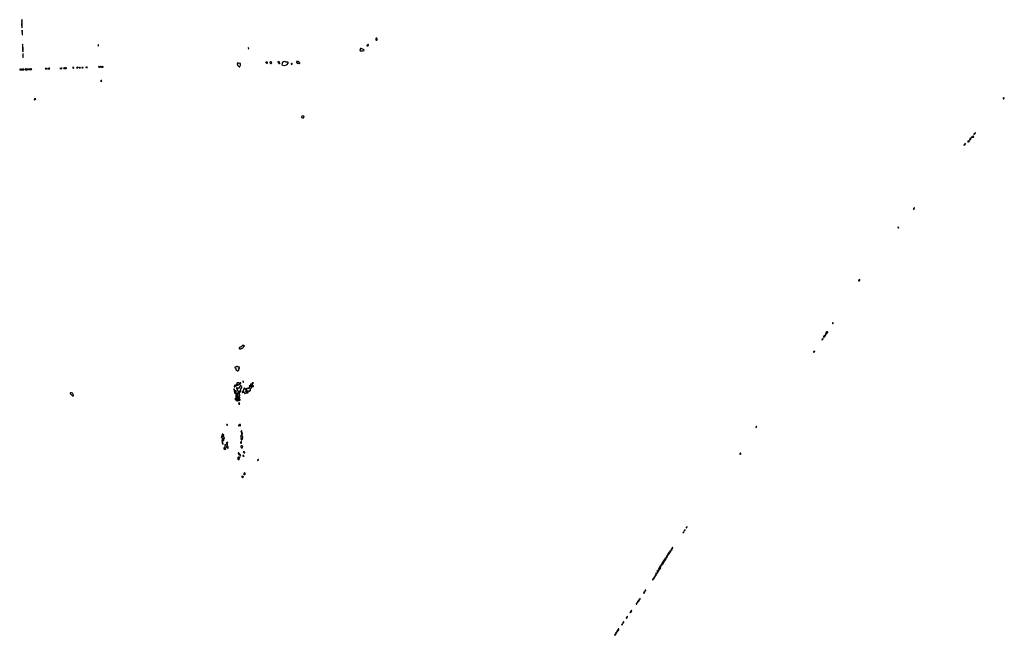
# Model space of a CAD drawing. Extents: x 2551545 to 2886624, y 315747 to 489036.
# Tile 109 of 119: x 2722679 to 2791792, y 358954 to 402152. Entities that reach past the tile are written whole.
import ezdxf

# ---------------------------------------------------------------- set-up
doc = ezdxf.new("R2010")
doc.units = 0

msp = doc.modelspace()

# ---------------------------------------------------------------- linework, layer by layer
at = {"layer": '0CON10XD'}
for points in [[(2722845, 401583), (2722852, 401605), (2722864, 401745), (2722859, 401825), (2722846, 401864), (2722852, 401885), (2722843, 401955), (2722842, 402045), (2722857, 402095), (2722845, 402138), (2722835, 402152), (2722814, 402115), (2722823, 402065), (2722814, 402035), (2722827, 402005), (2722824, 401945), (2722814, 401915), (2722837, 401873), (2722813, 401845), (2722809, 401825), (2722816, 401766), (2722834, 401715), (2722830, 401685), (2722837, 401665), (2722825, 401638), (2722821, 401605), (2722825, 401594), (2722845, 401583)], [(2722865, 401093), (2722869, 401215), (2722860, 401255), (2722864, 401276), (2722857, 401345), (2722864, 401394), (2722855, 401410), (2722845, 401390), (2722843, 401325), (2722831, 401295), (2722854, 401255), (2722854, 401176), (2722848, 401135), (2722854, 401095), (2722865, 401093)], [(2747705, 400716), (2747745, 400723), (2747765, 400732), (2747779, 400751), (2747780, 400805), (2747751, 400855), (2747735, 400864), (2747715, 400866), (2747693, 400857), (2747687, 400843), (2747682, 400745), (2747685, 400734), (2747705, 400716)], [(2722895, 400340), (2722898, 400415), (2722885, 400442), (2722881, 400355), (2722885, 400344), (2722895, 400340)], [(2722905, 400040), (2722913, 400135), (2722902, 400215), (2722908, 400262), (2722895, 400300), (2722886, 400265), (2722893, 400215), (2722884, 400166), (2722894, 400045), (2722905, 400040)], [(2728195, 400290), (2728196, 400315), (2728208, 400345), (2728205, 400380), (2728195, 400408), (2728188, 400375), (2728195, 400290)], [(2738745, 400107), (2738754, 400116), (2738750, 400165), (2738735, 400210), (2738727, 400185), (2738735, 400122), (2738745, 400107)], [(2747115, 400313), (2747157, 400333), (2747169, 400355), (2747162, 400385), (2747145, 400402), (2747125, 400410), (2747110, 400405), (2747052, 400335), (2747053, 400325), (2747068, 400315), (2747115, 400313)], [(2722905, 399890), (2722915, 399920), (2722917, 399975), (2722905, 400020), (2722895, 400023), (2722882, 399995), (2722884, 399975), (2722899, 399945), (2722905, 399890)], [(2722915, 399508), (2722928, 399535), (2722929, 399605), (2722924, 399725), (2722915, 399768), (2722904, 399755), (2722903, 399715), (2722893, 399695), (2722901, 399665), (2722899, 399635), (2722908, 399605), (2722895, 399570), (2722915, 399508)], [(2746825, 399964), (2746845, 399976), (2746856, 400005), (2746807, 400065), (2746732, 400082), (2746645, 400136), (2746625, 400134), (2746608, 400122), (2746551, 399995), (2746557, 399985), (2746575, 399978), (2746705, 399976), (2746745, 399968), (2746785, 399981), (2746825, 399964)], [(2726455, 398761), (2726474, 398775), (2726458, 398808), (2726435, 398822), (2726412, 398818), (2726405, 398805), (2726405, 398775), (2726432, 398762), (2726455, 398761)], [(2726755, 398772), (2726769, 398781), (2726775, 398795), (2726768, 398818), (2726755, 398825), (2726711, 398809), (2726695, 398790), (2726669, 398785), (2726674, 398775), (2726685, 398772), (2726755, 398772)], [(2726903, 398767), (2726925, 398772), (2726938, 398785), (2726935, 398790), (2726905, 398800), (2726885, 398822), (2726869, 398821), (2726855, 398805), (2726851, 398785), (2726865, 398771), (2726903, 398767)], [(2727114, 398776), (2727135, 398782), (2727142, 398785), (2727123, 398795), (2727095, 398803), (2727053, 398807), (2727043, 398795), (2727049, 398785), (2727065, 398779), (2727114, 398776)], [(2727391, 398791), (2727415, 398791), (2727431, 398805), (2727415, 398828), (2727395, 398841), (2727365, 398817), (2727345, 398832), (2727335, 398831), (2727323, 398815), (2727324, 398804), (2727335, 398797), (2727355, 398799), (2727365, 398810), (2727391, 398791)], [(2728232, 398812), (2728285, 398814), (2728355, 398834), (2728425, 398818), (2728518, 398822), (2728535, 398825), (2728545, 398835), (2728520, 398870), (2728505, 398878), (2728494, 398876), (2728468, 398852), (2728455, 398848), (2728415, 398852), (2728385, 398873), (2728342, 398868), (2728311, 398849), (2728295, 398846), (2728255, 398872), (2728242, 398868), (2728202, 398825), (2728232, 398812)], [(2738105, 398840), (2738120, 398855), (2738120, 398865), (2738170, 398955), (2738170, 399055), (2738178, 399078), (2738165, 399090), (2738125, 399082), (2738055, 399108), (2737980, 399115), (2737943, 399057), (2737940, 399025), (2737960, 399005), (2737973, 398973), (2738015, 398920), (2738095, 398840), (2738105, 398840)], [(2740045, 399082), (2740059, 399091), (2740066, 399105), (2740067, 399157), (2740061, 399181), (2740035, 399191), (2739976, 399184), (2739968, 399175), (2739966, 399155), (2739975, 399115), (2740005, 399093), (2740045, 399082)], [(2740325, 399083), (2740363, 399107), (2740372, 399125), (2740353, 399183), (2740325, 399194), (2740285, 399197), (2740237, 399183), (2740232, 399175), (2740234, 399145), (2740254, 399094), (2740275, 399083), (2740325, 399083)], [(2740915, 399060), (2740932, 399085), (2740933, 399105), (2740924, 399145), (2740909, 399169), (2740888, 399188), (2740855, 399200), (2740800, 399195), (2740800, 399175), (2740820, 399155), (2740835, 399120), (2740875, 399080), (2740885, 399080), (2740915, 399060)], [(2741285, 398944), (2741414, 398986), (2741445, 399002), (2741517, 399105), (2741532, 399155), (2741530, 399165), (2741495, 399177), (2741367, 399173), (2741335, 399199), (2741265, 399209), (2741185, 399202), (2741157, 399185), (2741093, 399085), (2741102, 399045), (2741090, 399005), (2741092, 398985), (2741125, 398970), (2741285, 398944)], [(2741745, 399022), (2741785, 399023), (2741805, 399030), (2741812, 399045), (2741795, 399072), (2741763, 399087), (2741738, 399065), (2741733, 399033), (2741745, 399022)], [(2742305, 399074), (2742325, 399074), (2742353, 399105), (2742350, 399125), (2742284, 399194), (2742215, 399230), (2742126, 399224), (2742112, 399215), (2742110, 399205), (2742120, 399180), (2742164, 399095), (2742175, 399087), (2742256, 399106), (2742292, 399095), (2742305, 399074)], [(2722705, 398636), (2722745, 398646), (2722775, 398638), (2722805, 398643), (2722811, 398645), (2722809, 398655), (2722785, 398676), (2722745, 398661), (2722725, 398675), (2722697, 398673), (2722685, 398663), (2722679, 398645), (2722705, 398636)], [(2722875, 398639), (2722975, 398645), (2722990, 398655), (2722989, 398665), (2722975, 398680), (2722955, 398687), (2722905, 398670), (2722865, 398675), (2722830, 398655), (2722829, 398645), (2722875, 398639)], [(2723195, 398644), (2723218, 398652), (2723295, 398647), (2723325, 398664), (2723355, 398652), (2723385, 398663), (2723516, 398664), (2723530, 398675), (2723485, 398703), (2723471, 398699), (2723445, 398672), (2723435, 398672), (2723405, 398692), (2723385, 398695), (2723341, 398679), (2723325, 398666), (2723285, 398693), (2723235, 398690), (2723205, 398675), (2723145, 398683), (2723105, 398701), (2723087, 398693), (2723061, 398665), (2723066, 398655), (2723096, 398646), (2723195, 398644)], [(2724515, 398695), (2724545, 398702), (2724615, 398702), (2724642, 398715), (2724615, 398734), (2724515, 398747), (2724486, 398735), (2724474, 398715), (2724489, 398699), (2724515, 398695)], [(2724725, 398698), (2724765, 398705), (2724793, 398715), (2724775, 398748), (2724755, 398754), (2724715, 398748), (2724683, 398705), (2724725, 398698)], [(2725585, 398715), (2725638, 398732), (2725648, 398742), (2725672, 398745), (2725645, 398745), (2725605, 398758), (2725545, 398739), (2725508, 398735), (2725525, 398726), (2725585, 398715)], [(2725835, 398728), (2725915, 398734), (2725996, 398755), (2725985, 398761), (2725955, 398757), (2725885, 398771), (2725825, 398764), (2725800, 398750), (2725775, 398752), (2725762, 398745), (2725775, 398733), (2725795, 398739), (2725835, 398728)], [(2728425, 397834), (2728440, 397845), (2728430, 397855), (2728440, 397885), (2728430, 397895), (2728430, 397905), (2728415, 397910), (2728400, 397875), (2728385, 397870), (2728362, 397845), (2728368, 397838), (2728425, 397834)], [(2723713, 396533), (2723735, 396534), (2723764, 396555), (2723780, 396580), (2723810, 396595), (2723805, 396610), (2723785, 396610), (2723767, 396593), (2723722, 396588), (2723701, 396545), (2723713, 396533)], [(2791715, 396588), (2791745, 396593), (2791781, 396625), (2791792, 396645), (2791765, 396678), (2791745, 396679), (2791725, 396669), (2791701, 396635), (2791702, 396592), (2791715, 396588)], [(2742535, 395267), (2742605, 395272), (2742617, 395283), (2742621, 395319), (2742636, 395354), (2742637, 395367), (2742630, 395375), (2742585, 395388), (2742535, 395392), (2742493, 395377), (2742475, 395360), (2742460, 395315), (2742460, 395295), (2742470, 395285), (2742535, 395267)], [(2789485, 393876), (2789505, 393883), (2789554, 393916), (2789585, 393917), (2789615, 393906), (2789640, 393915), (2789646, 393935), (2789624, 393984), (2789595, 393989), (2789568, 393955), (2789548, 393942), (2789475, 393921), (2789459, 393895), (2789461, 393881), (2789485, 393876)], [(2789675, 394108), (2789705, 394111), (2789720, 394125), (2789734, 394156), (2789770, 394195), (2789770, 394225), (2789755, 394220), (2789729, 394181), (2789675, 394151), (2789661, 394135), (2789664, 394115), (2789675, 394108)], [(2788965, 393332), (2788985, 393333), (2789028, 393362), (2789052, 393408), (2789081, 393435), (2789075, 393450), (2789055, 393454), (2788985, 393406), (2788966, 393375), (2788958, 393345), (2788965, 393332)], [(2789265, 393569), (2789285, 393572), (2789315, 393582), (2789332, 393608), (2789340, 393645), (2789325, 393663), (2789305, 393666), (2789282, 393658), (2789254, 393646), (2789234, 393625), (2789233, 393595), (2789242, 393582), (2789265, 393569)], [(2789375, 393724), (2789440, 393775), (2789448, 393795), (2789440, 393805), (2789405, 393820), (2789384, 393815), (2789378, 393805), (2789375, 393772), (2789360, 393745), (2789375, 393724)], [(2785425, 388823), (2785455, 388846), (2785475, 388880), (2785487, 388955), (2785476, 388966), (2785460, 388940), (2785438, 388922), (2785411, 388855), (2785414, 388835), (2785425, 388823)], [(2784375, 387532), (2784391, 387545), (2784387, 387557), (2784359, 387579), (2784345, 387603), (2784325, 387608), (2784325, 387592), (2784343, 387565), (2784344, 387544), (2784355, 387533), (2784375, 387532)], [(2781589, 383819), (2781605, 383820), (2781625, 383836), (2781642, 383865), (2781645, 383910), (2781595, 383891), (2781569, 383865), (2781569, 383845), (2781577, 383827), (2781589, 383819)], [(2779745, 380806), (2779765, 380811), (2779782, 380828), (2779788, 380855), (2779777, 380877), (2779755, 380882), (2779741, 380869), (2779736, 380826), (2779745, 380806)], [(2779125, 379880), (2779155, 379883), (2779198, 379922), (2779296, 380074), (2779303, 380105), (2779298, 380118), (2779286, 380126), (2779264, 380125), (2779250, 380105), (2779249, 380075), (2779239, 380055), (2779139, 379975), (2779111, 379935), (2779097, 379895), (2779125, 379880)], [(2779315, 380137), (2779335, 380140), (2779408, 380222), (2779414, 380245), (2779409, 380259), (2779385, 380252), (2779345, 380220), (2779335, 380223), (2779315, 380248), (2779295, 380246), (2779285, 380236), (2779276, 380205), (2779297, 380177), (2779305, 380145), (2779315, 380137)], [(2778995, 379678), (2779015, 379684), (2779038, 379702), (2779071, 379755), (2779074, 379774), (2779065, 379790), (2779052, 379785), (2779033, 379737), (2778994, 379705), (2778990, 379695), (2778995, 379678)], [(2738135, 379050), (2738145, 379060), (2738218, 379062), (2738230, 379075), (2738232, 379098), (2738248, 379112), (2738285, 379110), (2738305, 379090), (2738332, 379118), (2738348, 379122), (2738368, 379142), (2738372, 379158), (2738380, 379165), (2738385, 379200), (2738411, 379229), (2738449, 379251), (2738448, 379265), (2738422, 379272), (2738365, 379317), (2738342, 379318), (2738340, 379295), (2738325, 379280), (2738295, 379268), (2738240, 379225), (2738145, 379180), (2738115, 379150), (2738105, 379150), (2738090, 379135), (2738090, 379125), (2738080, 379115), (2738080, 379095), (2738090, 379085), (2738100, 379055), (2738105, 379050), (2738135, 379050)], [(2778405, 378827), (2778425, 378829), (2778461, 378855), (2778486, 378886), (2778425, 378878), (2778411, 378869), (2778394, 378835), (2778405, 378827)], [(2737975, 377520), (2738025, 377522), (2738045, 377530), (2738080, 377565), (2738068, 377595), (2738038, 377625), (2738028, 377645), (2738028, 377655), (2738052, 377678), (2738085, 377682), (2738100, 377695), (2738100, 377735), (2738090, 377745), (2738090, 377775), (2738078, 377788), (2738053, 377787), (2738028, 377762), (2738005, 377760), (2737990, 377775), (2737970, 377825), (2737955, 377830), (2737948, 377822), (2737925, 377820), (2737895, 377800), (2737865, 377800), (2737815, 377770), (2737795, 377770), (2737788, 377762), (2737772, 377758), (2737770, 377745), (2737785, 377730), (2737795, 377730), (2737850, 377675), (2737858, 377655), (2737860, 377595), (2737882, 377572), (2737975, 377520)], [(2737915, 376460), (2737932, 376478), (2738025, 376518), (2738085, 376570), (2738095, 376570), (2738105, 376580), (2738148, 376582), (2738158, 376592), (2738162, 376608), (2738172, 376618), (2738188, 376622), (2738208, 376648), (2738195, 376660), (2738165, 376660), (2738115, 376630), (2738095, 376630), (2738090, 376645), (2738075, 376660), (2738015, 376660), (2737995, 376680), (2737965, 376680), (2737958, 376672), (2737945, 376670), (2737913, 376637), (2737912, 376615), (2737947, 376567), (2737948, 376532), (2737935, 376520), (2737908, 376548), (2737875, 376550), (2737870, 376535), (2737840, 376505), (2737842, 376492), (2737865, 376490), (2737888, 376478), (2737905, 376460), (2737915, 376460)], [(2738385, 376710), (2738400, 376725), (2738400, 376745), (2738392, 376752), (2738388, 376768), (2738375, 376770), (2738365, 376780), (2738342, 376778), (2738340, 376755), (2738348, 376748), (2738352, 376732), (2738368, 376728), (2738372, 376712), (2738385, 376710)], [(2739015, 376610), (2739078, 376652), (2739080, 376665), (2739068, 376678), (2738992, 376678), (2738990, 376625), (2739002, 376612), (2739015, 376610)], [(2737755, 376070), (2737760, 376075), (2737760, 376225), (2737745, 376240), (2737725, 376240), (2737710, 376225), (2737710, 376205), (2737728, 376188), (2737730, 376175), (2737740, 376165), (2737740, 376085), (2737755, 376070)], [(2737765, 376390), (2737772, 376398), (2737785, 376400), (2737830, 376425), (2737830, 376495), (2737805, 376520), (2737795, 376520), (2737768, 376485), (2737752, 376428), (2737740, 376415), (2737742, 376392), (2737765, 376390)], [(2737815, 375940), (2737830, 375955), (2737830, 375975), (2737820, 375985), (2737818, 376008), (2737805, 376020), (2737772, 376018), (2737768, 376002), (2737760, 375995), (2737760, 375965), (2737768, 375958), (2737772, 375942), (2737815, 375940)], [(2737935, 375560), (2737943, 375567), (2737965, 375570), (2737988, 375592), (2737990, 375605), (2738002, 375618), (2738037, 375643), (2738040, 375725), (2738065, 375750), (2738078, 375752), (2738085, 375760), (2738095, 375750), (2738115, 375750), (2738130, 375765), (2738130, 375795), (2738140, 375805), (2738138, 375828), (2738125, 375840), (2738105, 375840), (2738078, 375858), (2738062, 375862), (2738050, 375875), (2738050, 375895), (2738060, 375905), (2738058, 375918), (2738050, 375925), (2738052, 375938), (2738105, 375940), (2738120, 375955), (2738068, 375995), (2738058, 376008), (2738060, 376035), (2738067, 376043), (2738070, 376065), (2738090, 376075), (2738115, 376100), (2738125, 376100), (2738137, 376087), (2738142, 376062), (2738158, 376048), (2738162, 376032), (2738178, 376032), (2738180, 376055), (2738190, 376065), (2738188, 376112), (2738210, 376145), (2738212, 376175), (2738210, 376195), (2738200, 376205), (2738200, 376225), (2738210, 376235), (2738210, 376255), (2738220, 376265), (2738220, 376295), (2738228, 376302), (2738232, 376318), (2738265, 376320), (2738280, 376335), (2738280, 376365), (2738272, 376372), (2738270, 376385), (2738253, 376403), (2738215, 376470), (2738195, 376490), (2738175, 376490), (2738162, 376478), (2738158, 376452), (2738120, 376415), (2738120, 376405), (2738085, 376340), (2738027, 376283), (2737952, 376282), (2737935, 376320), (2737915, 376340), (2737890, 376315), (2737890, 376275), (2737905, 376260), (2737938, 376248), (2737950, 376215), (2737950, 376195), (2737960, 376185), (2737960, 376165), (2737970, 376155), (2737972, 376108), (2737959, 376091), (2737935, 376078), (2737875, 376062), (2737858, 376075), (2737868, 376118), (2737838, 376122), (2737810, 376095), (2737810, 376045), (2737845, 376000), (2737872, 375942), (2737880, 375935), (2737880, 375915), (2737890, 375905), (2737888, 375882), (2737840, 375845), (2737840, 375725), (2737862, 375702), (2737878, 375698), (2737880, 375675), (2737892, 375662), (2737920, 375655), (2737920, 375645), (2737898, 375622), (2737892, 375595), (2737892, 375582), (2737908, 375568), (2737935, 375560)], [(2737995, 375900), (2737955, 375900), (2737930, 375925), (2737928, 375962), (2737937, 375973), (2737965, 375977), (2737982, 375965), (2737990, 375955), (2737983, 375947), (2737985, 375940), (2738010, 375925), (2738008, 375912), (2737995, 375900)], [(2738485, 375920), (2738515, 375940), (2738538, 375942), (2738555, 375960), (2738578, 375962), (2738595, 375980), (2738695, 375980), (2738708, 375992), (2738710, 376015), (2738685, 376040), (2738665, 376040), (2738655, 376030), (2738555, 376030), (2738548, 376038), (2738548, 376065), (2738595, 376100), (2738665, 376100), (2738695, 376120), (2738725, 376120), (2738745, 376100), (2738785, 376100), (2738805, 376090), (2738845, 376090), (2738858, 376102), (2738887, 376153), (2738890, 376185), (2738872, 376202), (2738868, 376228), (2738850, 376245), (2738862, 376258), (2738895, 376270), (2738940, 376315), (2738950, 376345), (2738988, 376382), (2738988, 376388), (2738975, 376400), (2738895, 376400), (2738887, 376393), (2738855, 376390), (2738820, 376425), (2738838, 376442), (2738838, 376458), (2738795, 376460), (2738790, 376435), (2738800, 376425), (2738800, 376375), (2738810, 376365), (2738808, 376332), (2738762, 376328), (2738760, 376315), (2738772, 376295), (2738765, 376270), (2738745, 376270), (2738725, 376290), (2738685, 376290), (2738655, 376270), (2738615, 376270), (2738582, 376248), (2738580, 376235), (2738590, 376225), (2738593, 376183), (2738608, 376155), (2738607, 376143), (2738595, 376130), (2738570, 376135), (2738530, 376185), (2738530, 376225), (2738540, 376235), (2738538, 376248), (2738525, 376260), (2738515, 376260), (2738478, 376298), (2738465, 376300), (2738400, 376235), (2738398, 376132), (2738370, 376105), (2738370, 376095), (2738355, 376080), (2738350, 376065), (2738332, 376058), (2738302, 376058), (2738300, 376015), (2738315, 376000), (2738335, 376000), (2738345, 376010), (2738365, 376010), (2738372, 376018), (2738388, 376022), (2738398, 376032), (2738402, 376048), (2738418, 376048), (2738420, 376015), (2738448, 375968), (2738452, 375952), (2738458, 375948), (2738462, 375932), (2738472, 375922), (2738485, 375920)], [(2739085, 376420), (2739090, 376425), (2739090, 376455), (2739072, 376462), (2739012, 376522), (2739010, 376555), (2738988, 376588), (2738902, 376598), (2738893, 376587), (2738890, 376555), (2738870, 376525), (2738870, 376495), (2738890, 376475), (2738890, 376455), (2738912, 376422), (2738925, 376420), (2738930, 376425), (2738930, 376485), (2738955, 376510), (2738975, 376510), (2739008, 376478), (2739032, 376422), (2739085, 376420)], [(2726395, 375759), (2726455, 375762), (2726462, 375775), (2726456, 375795), (2726425, 375845), (2726409, 375889), (2726375, 375935), (2726325, 375957), (2726287, 375963), (2726250, 375960), (2726226, 375944), (2726221, 375925), (2726232, 375905), (2726268, 375878), (2726365, 375775), (2726395, 375759)], [(2737965, 375402), (2738010, 375425), (2738010, 375445), (2738000, 375455), (2738005, 375460), (2738015, 375460), (2738032, 375442), (2738075, 375422), (2738102, 375448), (2738125, 375460), (2738145, 375460), (2738158, 375472), (2738160, 375495), (2738138, 375518), (2738115, 375520), (2738105, 375510), (2738085, 375510), (2738068, 375535), (2738073, 375567), (2738090, 375585), (2738092, 375598), (2738112, 375618), (2738130, 375625), (2738130, 375645), (2738118, 375658), (2738075, 375640), (2738070, 375615), (2738058, 375602), (2738032, 375598), (2738022, 375588), (2738020, 375575), (2737982, 375538), (2737970, 375505), (2737942, 375488), (2737925, 375488), (2737910, 375495), (2737882, 375522), (2737878, 375548), (2737828, 375598), (2737812, 375598), (2737810, 375515), (2737800, 375495), (2737805, 375480), (2737815, 375470), (2737845, 375490), (2737865, 375490), (2737882, 375455), (2737920, 375415), (2737935, 375402), (2737965, 375402)], [(2737945, 375678), (2737922, 375682), (2737902, 375702), (2737898, 375718), (2737890, 375725), (2737890, 375765), (2737880, 375775), (2737878, 375795), (2737880, 375835), (2737885, 375840), (2737940, 375840), (2737940, 375825), (2737950, 375815), (2737958, 375778), (2737972, 375762), (2737972, 375735), (2737957, 375693), (2737945, 375678)], [(2738115, 375170), (2738120, 375175), (2738110, 375185), (2738110, 375245), (2738088, 375268), (2738075, 375270), (2738045, 375240), (2738040, 375225), (2738102, 375172), (2738115, 375170)], [(2737245, 373688), (2737260, 373705), (2737258, 373728), (2737245, 373748), (2737225, 373757), (2737210, 373755), (2737198, 373735), (2737224, 373694), (2737245, 373688)], [(2738045, 373650), (2738055, 373660), (2738075, 373660), (2738082, 373668), (2738105, 373670), (2738115, 373680), (2738128, 373678), (2738145, 373660), (2738178, 373662), (2738180, 373675), (2738160, 373705), (2738162, 373718), (2738170, 373725), (2738168, 373738), (2738155, 373750), (2738125, 373750), (2738118, 373742), (2738102, 373738), (2738068, 373702), (2738052, 373698), (2738042, 373688), (2738038, 373672), (2738030, 373665), (2738045, 373650)], [(2738275, 373190), (2738280, 373195), (2738280, 373235), (2738270, 373255), (2738270, 373275), (2738262, 373282), (2738258, 373298), (2738248, 373308), (2738235, 373310), (2738218, 373272), (2738202, 373258), (2738200, 373245), (2738218, 373228), (2738223, 373213), (2738242, 373192), (2738275, 373190)], [(2774355, 373524), (2774374, 373535), (2774406, 373585), (2774413, 373605), (2774405, 373613), (2774355, 373553), (2774348, 373535), (2774355, 373524)], [(2736955, 372360), (2736960, 372365), (2736958, 372385), (2736920, 372465), (2736920, 372515), (2736930, 372525), (2736930, 372575), (2737020, 372655), (2737028, 372772), (2737058, 372815), (2737060, 372835), (2737007, 372857), (2736975, 372860), (2736960, 372875), (2736975, 372940), (2736988, 372955), (2736990, 372985), (2737002, 373008), (2737002, 373032), (2736950, 373045), (2736940, 373055), (2736937, 373087), (2736925, 373090), (2736905, 373070), (2736890, 373035), (2736908, 373018), (2736908, 373012), (2736870, 372995), (2736868, 372975), (2736885, 372940), (2736900, 372925), (2736885, 372908), (2736832, 372878), (2736820, 372865), (2736825, 372850), (2736855, 372850), (2736870, 372835), (2736874, 372804), (2736885, 372780), (2736925, 372790), (2736960, 372765), (2736958, 372752), (2736925, 372750), (2736915, 372730), (2736880, 372715), (2736890, 372695), (2736892, 372655), (2736872, 372615), (2736890, 372545), (2736893, 372433), (2736915, 372400), (2736955, 372360)], [(2738245, 372440), (2738260, 372465), (2738260, 372545), (2738248, 372558), (2738235, 372560), (2738212, 372538), (2738198, 372502), (2738170, 372485), (2738170, 372465), (2738185, 372460), (2738203, 372443), (2738245, 372440)], [(2738275, 372680), (2738320, 372725), (2738312, 372765), (2738338, 372805), (2738338, 372822), (2738350, 372835), (2738350, 372845), (2738335, 372880), (2738292, 372925), (2738288, 372945), (2738290, 373035), (2738278, 373048), (2738265, 373050), (2738220, 373005), (2738220, 372995), (2738203, 372967), (2738200, 372945), (2738208, 372915), (2738210, 372835), (2738222, 372795), (2738210, 372725), (2738255, 372680), (2738275, 372680)], [(2738305, 373070), (2738327, 373083), (2738330, 373115), (2738320, 373125), (2738320, 373135), (2738295, 373160), (2738252, 373128), (2738242, 373118), (2738240, 373105), (2738272, 373072), (2738305, 373070)], [(2737155, 371990), (2737160, 371995), (2737158, 372008), (2737120, 372045), (2737118, 372078), (2737092, 372102), (2737078, 372138), (2737068, 372148), (2737055, 372150), (2737028, 372125), (2737001, 372079), (2737005, 372050), (2737025, 372010), (2737045, 371990), (2737055, 371990), (2737105, 372020), (2737112, 372012), (2737128, 372008), (2737142, 371992), (2737155, 371990)], [(2737285, 372070), (2737316, 372144), (2737320, 372175), (2737315, 372190), (2737274, 372224), (2737267, 372245), (2737272, 372325), (2737240, 372395), (2737247, 372413), (2737266, 372424), (2737277, 372443), (2737280, 372475), (2737268, 372498), (2737255, 372500), (2737185, 372460), (2737170, 372365), (2737157, 372353), (2737105, 372330), (2737085, 372310), (2737080, 372255), (2737105, 372250), (2737115, 372260), (2737122, 372252), (2737138, 372248), (2737168, 372218), (2737180, 372185), (2737222, 372142), (2737255, 372140), (2737268, 372128), (2737270, 372075), (2737285, 372070)], [(2738295, 372120), (2738350, 372195), (2738350, 372205), (2738325, 372230), (2738292, 372242), (2738285, 372250), (2738235, 372260), (2738210, 372235), (2738210, 372225), (2738200, 372215), (2738200, 372185), (2738210, 372155), (2738218, 372148), (2738222, 372132), (2738235, 372120), (2738295, 372120)], [(2738475, 371760), (2738490, 371775), (2738490, 371785), (2738476, 371796), (2738429, 371819), (2738395, 371820), (2738372, 371828), (2738372, 371822), (2738415, 371780), (2738428, 371778), (2738442, 371762), (2738475, 371760)], [(2738065, 371280), (2738072, 371288), (2738088, 371292), (2738092, 371308), (2738100, 371315), (2738090, 371325), (2738090, 371375), (2738130, 371415), (2738130, 371435), (2738105, 371460), (2738065, 371462), (2738010, 371445), (2737990, 371425), (2737992, 371322), (2738025, 371290), (2738045, 371290), (2738052, 371282), (2738065, 371280)], [(2738195, 371540), (2738210, 371555), (2738172, 371602), (2738158, 371638), (2738092, 371702), (2738088, 371718), (2738068, 371748), (2738052, 371752), (2738045, 371760), (2738022, 371758), (2738020, 371725), (2738030, 371715), (2738030, 371685), (2738038, 371678), (2738040, 371665), (2738055, 371650), (2738068, 371648), (2738115, 371620), (2738138, 371618), (2738160, 371595), (2738160, 371565), (2738168, 371558), (2738172, 371542), (2738195, 371540)], [(2738405, 371500), (2738430, 371525), (2738420, 371535), (2738418, 371568), (2738405, 371580), (2738385, 371580), (2738375, 371570), (2738352, 371568), (2738340, 371555), (2738342, 371532), (2738355, 371520), (2738378, 371518), (2738405, 371500)], [(2739385, 371210), (2739412, 371238), (2739435, 371240), (2739448, 371252), (2739448, 371275), (2739437, 371297), (2739415, 371290), (2739370, 371245), (2739360, 371215), (2739385, 371210)], [(2773255, 371664), (2773278, 371672), (2773293, 371695), (2773291, 371721), (2773275, 371736), (2773255, 371727), (2773236, 371704), (2773237, 371675), (2773255, 371664)], [(2738335, 370030), (2738378, 370072), (2738378, 370088), (2738365, 370080), (2738335, 370080), (2738320, 370095), (2738320, 370115), (2738308, 370128), (2738282, 370128), (2738270, 370115), (2738270, 370085), (2738280, 370075), (2738280, 370055), (2738295, 370050), (2738315, 370030), (2738335, 370030)], [(2738475, 370240), (2738508, 370272), (2738510, 370295), (2738520, 370305), (2738508, 370318), (2738492, 370322), (2738482, 370332), (2738478, 370348), (2738455, 370350), (2738430, 370325), (2738430, 370305), (2738410, 370285), (2738410, 370265), (2738400, 370255), (2738415, 370240), (2738475, 370240)], [(2769315, 366263), (2769345, 366277), (2769385, 366322), (2769389, 366339), (2769379, 366359), (2769365, 366358), (2769348, 366342), (2769338, 366312), (2769310, 366275), (2769315, 366263)], [(2769471, 366491), (2769495, 366494), (2769516, 366515), (2769534, 366574), (2769526, 366586), (2769504, 366576), (2769490, 366535), (2769472, 366515), (2769471, 366491)], [(2769238, 366158), (2769265, 366162), (2769295, 366179), (2769304, 366195), (2769275, 366224), (2769262, 366218), (2769238, 366175), (2769238, 366158)], [(2768178, 364568), (2768205, 364574), (2768226, 364624), (2768300, 364700), (2768320, 364730), (2768376, 364824), (2768413, 364917), (2768468, 364975), (2768471, 364995), (2768516, 365094), (2768515, 365118), (2768503, 365117), (2768459, 365065), (2768441, 365015), (2768412, 364985), (2768355, 364886), (2768323, 364847), (2768295, 364789), (2768245, 364763), (2768221, 364739), (2768205, 364695), (2768181, 364665), (2768182, 364635), (2768166, 364586), (2768166, 364576), (2768178, 364568)], [(2767638, 363768), (2767655, 363770), (2767675, 363785), (2767722, 363875), (2767742, 363878), (2767780, 363910), (2767804, 363955), (2767840, 363980), (2767901, 364085), (2768009, 364241), (2768054, 364325), (2768067, 364375), (2768126, 364434), (2768138, 364475), (2768161, 364515), (2768166, 364546), (2768162, 364572), (2768150, 364585), (2768135, 364582), (2768119, 364555), (2768085, 364526), (2768059, 364445), (2767995, 364344), (2767985, 364339), (2767965, 364344), (2767955, 364336), (2767953, 364305), (2767938, 364262), (2767898, 364215), (2767889, 364185), (2767835, 364150), (2767823, 364135), (2767820, 364125), (2767828, 364105), (2767816, 364056), (2767761, 364019), (2767753, 363975), (2767700, 363925), (2767696, 363894), (2767627, 363813), (2767622, 363795), (2767626, 363776), (2767638, 363768)], [(2767565, 363550), (2767605, 363580), (2767645, 363645), (2767675, 363675), (2767675, 363710), (2767665, 363714), (2767655, 363710), (2767607, 363623), (2767586, 363616), (2767574, 363624), (2767580, 363685), (2767605, 363696), (2767620, 363715), (2767612, 363752), (2767595, 363749), (2767578, 363732), (2767568, 363692), (2767534, 363656), (2767526, 363635), (2767534, 363614), (2767560, 363605), (2767568, 363562), (2767560, 363555), (2767565, 363550)], [(2767115, 362848), (2767125, 362849), (2767205, 362950), (2767278, 363072), (2767346, 363165), (2767367, 363205), (2767360, 363230), (2767355, 363232), (2767342, 363218), (2767265, 363114), (2767227, 363045), (2767196, 363014), (2767164, 362935), (2767146, 362914), (2767105, 362885), (2767107, 362857), (2767115, 362848)], [(2767365, 363240), (2767375, 363241), (2767411, 363265), (2767422, 363285), (2767424, 363304), (2767416, 363316), (2767385, 363313), (2767365, 363330), (2767340, 363285), (2767340, 363275), (2767351, 363251), (2767365, 363240)], [(2767495, 363442), (2767525, 363461), (2767543, 363485), (2767548, 363508), (2767543, 363523), (2767535, 363528), (2767517, 363523), (2767505, 363502), (2767458, 363495), (2767445, 363470), (2767415, 363477), (2767400, 363465), (2767403, 363453), (2767415, 363448), (2767437, 363443), (2767452, 363458), (2767465, 363460), (2767495, 363442)], [(2767435, 363333), (2767454, 363345), (2767493, 363405), (2767494, 363424), (2767485, 363433), (2767461, 363429), (2767447, 363413), (2767430, 363345), (2767435, 363333)], [(2766185, 361443), (2766232, 361495), (2766238, 361515), (2766235, 361528), (2766191, 361509), (2766190, 361475), (2766180, 361445), (2766185, 361443)], [(2766485, 361911), (2766505, 361913), (2766525, 361939), (2766538, 361982), (2766556, 361995), (2766555, 362012), (2766543, 362005), (2766530, 361980), (2766515, 361972), (2766495, 361978), (2766485, 361970), (2766470, 361925), (2766485, 361911)], [(2766572, 362042), (2766585, 362044), (2766630, 362105), (2766631, 362115), (2766618, 362128), (2766605, 362131), (2766590, 362125), (2766554, 362075), (2766550, 362055), (2766555, 362050), (2766572, 362042)], [(2765985, 361144), (2765995, 361148), (2766009, 361165), (2766008, 361195), (2766020, 361215), (2766015, 361229), (2766000, 361225), (2765993, 361197), (2765964, 361186), (2765958, 361175), (2765957, 361147), (2765985, 361144)], [(2766056, 361276), (2766075, 361279), (2766094, 361295), (2766151, 361365), (2766171, 361415), (2766170, 361440), (2766155, 361442), (2766135, 361435), (2766113, 361397), (2766092, 361375), (2766083, 361347), (2766049, 361325), (2766051, 361281), (2766056, 361276)], [(2765266, 360146), (2765285, 360150), (2765310, 360175), (2765312, 360218), (2765328, 360225), (2765345, 360252), (2765351, 360275), (2765344, 360284), (2765335, 360286), (2765325, 360279), (2765317, 360243), (2765308, 360232), (2765253, 360195), (2765252, 360175), (2765261, 360151), (2765266, 360146)], [(2765535, 360532), (2765559, 360561), (2765601, 360589), (2765616, 360605), (2765624, 360645), (2765638, 360665), (2765637, 360677), (2765628, 360688), (2765605, 360691), (2765589, 360681), (2765584, 360645), (2765556, 360624), (2765551, 360579), (2765516, 360555), (2765524, 360534), (2765535, 360532)], [(2764445, 358954), (2764468, 358965), (2764544, 359065), (2764560, 359100), (2764603, 359155), (2764616, 359195), (2764637, 359225), (2764644, 359246), (2764675, 359262), (2764705, 359295), (2764723, 359347), (2764741, 359375), (2764738, 359395), (2764726, 359406), (2764715, 359410), (2764695, 359404), (2764687, 359365), (2764655, 359339), (2764626, 359285), (2764624, 359265), (2764601, 359245), (2764594, 359206), (2764572, 359188), (2764560, 359160), (2764510, 359095), (2764501, 359065), (2764482, 359038), (2764449, 359011), (2764434, 358974), (2764434, 358964), (2764445, 358954)], [(2764965, 359672), (2764987, 359705), (2764985, 359750), (2764945, 359722), (2764932, 359705), (2764935, 359678), (2764965, 359672)], [(2765025, 359794), (2765045, 359806), (2765076, 359855), (2765083, 359875), (2765076, 359896), (2765052, 359888), (2765016, 359844), (2765009, 359815), (2765012, 359802), (2765025, 359794)]]:
    msp.add_lwpolyline(points, dxfattribs=at)

doc.saveas('drawing.dxf')
